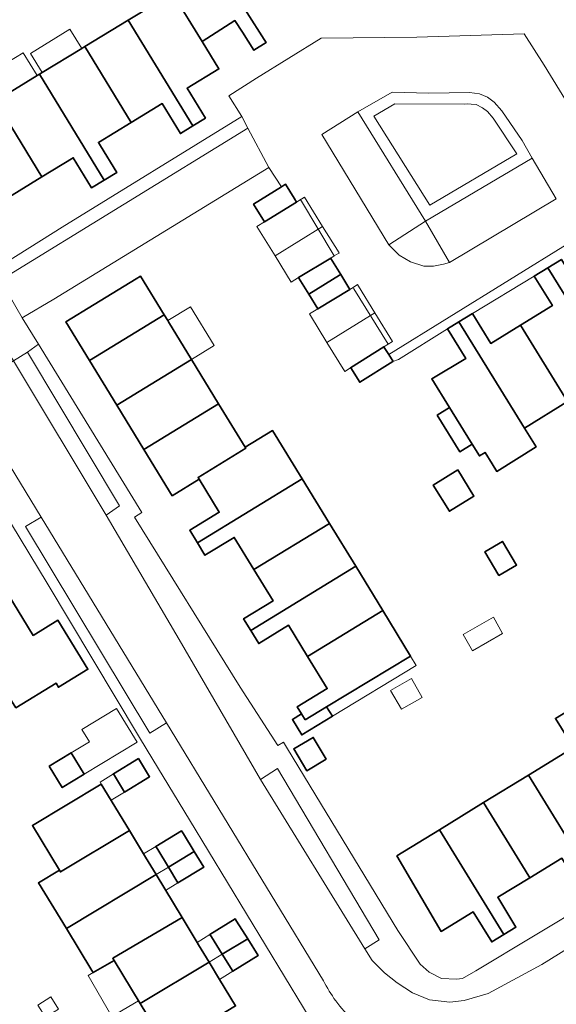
# Model space of a CAD drawing. Extents: x 147051 to 149075, y 463071 to 465537.
# Tile 20 of 229: x 147300 to 147357, y 464358 to 464461. Entities that reach past the tile are written whole.
import ezdxf

# ---------------------------------------------------------------- set-up
doc = ezdxf.new("R2010")
doc.units = 0
doc.header["$LTSCALE"] = 0.5
for name, color, linetype, lineweight in [('B-PV-GR-BEPLANTING_CULTUUR_HEESTERS-GV', 252, 'CONTINUOUS', 18), ('B-PV-OG-BEBOUWING-GV', 6, 'CONTINUOUS', 35), ('B-PV-OG-BEBOUWING_LUIFEL-GV', 6, 'CONTINUOUS', 18), ('B-PV-OG-TERREIN_ERF-GV', 252, 'CONTINUOUS', 18), ('B-PV-VH-GESLOTENVERHARDING_ASFALT-GV', 252, 'CONTINUOUS', 18), ('B-PV-VH-OPENVERHARDING_BETONSTRAATSTEEN-GV', 252, 'CONTINUOUS', 18), ('B-PV-VH-OPENVERHARDING_SIERBESTRATING-GV', 252, 'CONTINUOUS', 18), ('B-PV-VH-OPENVERHARDING_STRAATBAKSTEEN-GV', 252, 'CONTINUOUS', 18), ('B-PV-VH-OPENVERHARDING_TEGEL-GV', 252, 'CONTINUOUS', 18)]:
    doc.layers.add(name, color=color, linetype=linetype, lineweight=lineweight)

msp = doc.modelspace()

# ---------------------------------------------------------------- linework, layer by layer
at = {"layer": 'B-PV-GR-BEPLANTING_CULTUUR_HEESTERS-GV', "flags": 128}
for points in [[(147339.341, 464453.508), (147335.741, 464451.452), (147342.843, 464440.025), (147353.967, 464446.595), (147352.938, 464448.446), (147350.805, 464451.571), (147350.003, 464452.471), (147349.301, 464452.971), (147348.475, 464453.345), (147347.423, 464453.469), (147343.169, 464453.413)], [(147339.625, 464452.281), (147337.435, 464451.004), (147343.275, 464441.696), (147352.377, 464447.068), (147349.891, 464450.787), (147349.298, 464451.471), (147348.796, 464451.882), (147348.134, 464452.224), (147347.587, 464452.247), (147347.267, 464452.27), (147346.948, 464452.247)], [(147347.587, 464452.247), (147348.134, 464452.224), (147348.796, 464451.882), (147349.298, 464451.471), (147349.891, 464450.787), (147352.377, 464447.068), (147343.275, 464441.696), (147337.435, 464451.004), (147339.625, 464452.281), (147346.948, 464452.247), (147347.267, 464452.27)], [(147341.25, 464435.768), (147342.652, 464435.295), (147343.653, 464435.321), (147344.703, 464435.497), (147345.329, 464435.673), (147342.843, 464440.025), (147338.994, 464437.542), (147340.072, 464436.442)]]:
    msp.add_lwpolyline(points, close=True, dxfattribs=at)
at = {"layer": 'B-PV-OG-BEBOUWING-GV', "flags": 128}
for points in [[(147319.1, 464469.683), (147314.953, 464467.152), (147314.529, 464466.893), (147316.369, 464463.878), (147319.47, 464458.797), (147322.901, 464460.989), (147323.675, 464459.777), (147324.878, 464457.894), (147326.151, 464458.707), (147325.951, 464459.019), (147324.174, 464461.802), (147319.292, 464469.8)], [(147319.808, 464450.771), (147317.893, 464453.909), (147321.216, 464455.937), (147319.47, 464458.797), (147316.369, 464463.878), (147311.734, 464461.049), (147318.497, 464449.971)], [(147311.734, 464461.049), (147307.191, 464458.275), (147312.037, 464450.334), (147315.271, 464452.308), (147317.186, 464449.171), (147318.497, 464449.971)], [(147302.45, 464455.381), (147309.213, 464444.304), (147310.526, 464445.105), (147308.827, 464447.889), (147308.611, 464448.243), (147312.037, 464450.334), (147307.191, 464458.275), (147306.87, 464458.079), (147302.739, 464455.558)], [(147297.865, 464452.582), (147302.711, 464444.642), (147305.984, 464446.64), (147307.899, 464443.502), (147309.213, 464444.304), (147302.45, 464455.381), (147302.224, 464455.243), (147298.18, 464452.774)], [(147293.068, 464449.653), (147294.289, 464447.654), (147291.632, 464446.032), (147294.841, 464440.648), (147297.554, 464442.305), (147297.915, 464441.714), (147302.711, 464444.642), (147297.865, 464452.582), (147297.409, 464452.304)], [(147329.079, 464442.428), (147328.187, 464443.87), (147327.76, 464443.605), (147324.837, 464441.797), (147325.986, 464439.94), (147329.336, 464442.013)], [(147329.58, 464434.061), (147330.616, 464432.37), (147333.834, 464434.346), (147333.96, 464434.427), (147332.933, 464436.118), (147332.911, 464436.154), (147329.549, 464434.111)], [(147362.203, 464434.913), (147358.96, 464432.906), (147357.038, 464436.012), (147355.631, 464435.141), (147362.454, 464424.112), (147367.105, 464426.991)], [(147355.631, 464435.141), (147354.207, 464434.26), (147356.105, 464431.194), (147352.759, 464429.124), (147357.686, 464421.161), (147362.454, 464424.112)], [(147315.496, 464430.203), (147313.018, 464434.257), (147312.564, 464433.98), (147308.159, 464431.287), (147305.211, 464429.485), (147307.69, 464425.431)], [(147330.616, 464432.37), (147331.556, 464430.836), (147334.906, 464432.871), (147333.96, 464434.427), (147333.834, 464434.346)], [(147307.69, 464425.431), (147310.532, 464420.781), (147318.338, 464425.553), (147315.931, 464429.492), (147315.861, 464429.606), (147315.496, 464430.203)], [(147346.303, 464429.471), (147353.18, 464418.373), (147357.686, 464421.161), (147352.759, 464429.124), (147349.675, 464427.215), (147347.776, 464430.284), (147347.736, 464430.348)], [(147345.346, 464420.506), (147345.62, 464420.062), (147347.707, 464416.688), (147348.468, 464415.457), (147349.06, 464415.823), (147349.806, 464414.618), (147350.294, 464413.83), (147354.396, 464416.394), (147353.18, 464418.373), (147346.303, 464429.471), (147345.111, 464428.738), (147347.032, 464425.632), (147343.477, 464423.525)], [(147334.996, 464424.683), (147335.013, 464424.657), (147335.95, 464423.161), (147339.395, 464425.318), (147339.435, 464425.343), (147338.978, 464426.072), (147338.518, 464426.807), (147338.481, 464426.866)], [(147318.338, 464425.553), (147310.532, 464420.781), (147313.375, 464416.131), (147321.18, 464420.902)], [(147316.334, 464411.291), (147319.154, 464413.015), (147319.035, 464413.209), (147324.02, 464416.256), (147323.957, 464416.36), (147321.18, 464420.902), (147313.375, 464416.131)], [(147344.05, 464419.704), (147346.411, 464415.887), (147347.707, 464416.688), (147345.62, 464420.062), (147345.346, 464420.506)], [(147319.035, 464413.209), (147319.154, 464413.015), (147321.259, 464409.57), (147318.162, 464407.676), (147318.965, 464406.361), (147329.923, 464413.059), (147326.824, 464418.113), (147323.957, 464416.36), (147324.02, 464416.256)], [(147346.21, 464413.988), (147343.637, 464412.406), (147345.321, 464409.666), (147347.894, 464411.248)], [(147318.965, 464406.361), (147319.76, 464405.062), (147322.82, 464406.933), (147324.881, 464403.562), (147332.783, 464408.393), (147329.923, 464413.059)], [(147324.881, 464403.562), (147326.878, 464400.295), (147323.798, 464398.412), (147324.543, 464397.194), (147335.531, 464403.911), (147332.783, 464408.393)], [(147350.512, 464402.949), (147352.345, 464404.035), (147350.874, 464406.519), (147349.04, 464405.433)], [(147324.543, 464397.194), (147325.377, 464395.831), (147328.5, 464397.74), (147330.495, 464394.479), (147338.364, 464399.289), (147335.531, 464403.911)], [(147301.78, 464396.67), (147299.136, 464401.011), (147298.739, 464400.771), (147294.351, 464398.112), (147299.993, 464389.108), (147304.183, 464391.67), (147304.434, 464391.261), (147307.513, 464393.143), (147304.385, 464398.262)], [(147330.232, 464387.859), (147332.488, 464389.222), (147341.248, 464394.518), (147338.364, 464399.289), (147330.495, 464394.479), (147332.555, 464391.108), (147329.417, 464389.191), (147329.864, 464388.46)], [(147361.093, 464380.37), (147364.545, 464382.45), (147366.566, 464379.156), (147367.872, 464379.957), (147361.178, 464390.871), (147356.413, 464388), (147358.289, 464384.941)], [(147330.232, 464387.859), (147329.864, 464388.46), (147328.904, 464387.873), (147329.883, 464386.272), (147333.092, 464388.234), (147332.488, 464389.222)], [(147332.438, 464383.718), (147331.082, 464386.009), (147329.047, 464384.804), (147330.403, 464382.513)], [(147303.472, 464383.003), (147304.833, 464380.764), (147307.124, 464382.157), (147305.764, 464384.396)], [(147360.335, 464371.108), (147361.694, 464371.942), (147359.816, 464375.007), (147363.146, 464377.022), (147361.093, 464380.37), (147358.289, 464384.941), (147353.61, 464382.072)], [(147312.809, 464383.8), (147310.194, 464382.199), (147311.36, 464380.296), (147313.975, 464381.898)], [(147353.252, 464372.104), (147353.73, 464371.325), (147357.099, 464373.363), (147358.989, 464370.282), (147360.335, 464371.108), (147353.61, 464382.072), (147348.907, 464379.187)], [(147311.862, 464376.269), (147308.92, 464381.131), (147301.722, 464376.777), (147304.547, 464372.106), (147304.649, 464371.938)], [(147353.252, 464372.104), (147348.907, 464379.187), (147344.286, 464376.353), (147351.011, 464365.388), (147352.275, 464366.163), (147350.374, 464369.295), (147353.73, 464371.325)], [(147305.268, 464366.014), (147314.646, 464371.665), (147313.54, 464373.493), (147313.339, 464373.827), (147311.862, 464376.269), (147304.649, 464371.938), (147304.547, 464372.106), (147302.335, 464370.786)], [(147314.815, 464374.27), (147315.942, 464372.425), (147318.638, 464374.07), (147317.514, 464375.914), (147317.319, 464376.234), (147314.615, 464374.599)], [(147339.832, 464373.621), (147344.462, 464365.718), (147347.821, 464367.75), (147349.746, 464364.612), (147351.011, 464365.388), (147344.286, 464376.353)], [(147318.638, 464374.07), (147315.942, 464372.425), (147316.938, 464370.792), (147319.634, 464372.436)], [(147317.361, 464367.179), (147314.646, 464371.665), (147305.268, 464366.014), (147307.939, 464361.613), (147308.071, 464361.397), (147310.254, 464362.674), (147310.117, 464362.9)], [(147310.254, 464362.674), (147312.972, 464358.18), (147320.184, 464362.51), (147319.097, 464364.308), (147318.939, 464364.57), (147317.361, 464367.179), (147310.117, 464362.9)], [(147320.283, 464365.383), (147320.431, 464365.147), (147321.571, 464363.333), (147324.229, 464364.943), (147323.061, 464366.801), (147322.913, 464367.036)], [(147321.571, 464363.333), (147322.691, 464361.552), (147325.321, 464363.206), (147324.229, 464364.943)], [(147315.759, 464353.574), (147322.957, 464357.926), (147321.295, 464360.674), (147320.184, 464362.51), (147312.972, 464358.18)]]:
    msp.add_lwpolyline(points, close=True, dxfattribs=at)
at = {"layer": 'B-PV-OG-BEBOUWING_LUIFEL-GV', "flags": 128}
for points in [[(147302.739, 464455.558), (147306.87, 464458.079), (147305.643, 464460.089), (147301.512, 464457.568)], [(147298.18, 464452.774), (147302.224, 464455.243), (147300.763, 464457.638), (147296.719, 464455.169)], [(147332.067, 464439.46), (147330.168, 464442.528), (147329.336, 464442.013), (147325.986, 464439.94), (147325.19, 464439.448), (147327.088, 464436.38)], [(147327.088, 464436.38), (147328.781, 464433.645), (147329.549, 464434.111), (147332.911, 464436.154), (147333.281, 464436.378), (147333.746, 464436.661), (147333.783, 464436.687), (147332.067, 464439.46)], [(147332.507, 464427.335), (147337.535, 464430.419), (147335.816, 464433.222), (147335.729, 464433.371), (147335.255, 464433.083), (147334.906, 464432.871), (147331.556, 464430.836), (147330.69, 464430.31), (147330.788, 464430.137)], [(147315.861, 464429.606), (147315.931, 464429.492), (147318.338, 464425.553), (147320.72, 464427.009), (147318.242, 464431.062)], [(147332.507, 464427.335), (147334.372, 464424.293), (147334.996, 464424.683), (147338.481, 464426.866), (147338.914, 464427.137), (147339.363, 464427.418), (147339.372, 464427.424), (147337.535, 464430.419)], [(147349.926, 464398.579), (147346.76, 464396.759), (147347.729, 464395.074), (147350.895, 464396.894)], [(147333.092, 464388.234), (147341.848, 464393.525), (147341.248, 464394.518), (147332.488, 464389.222)], [(147341.345, 464392.167), (147339.175, 464390.917), (147340.309, 464388.948), (147342.479, 464390.198)], [(147305.764, 464384.396), (147307.124, 464382.157), (147312.657, 464385.52), (147310.515, 464389.046), (147306.893, 464386.845), (147307.676, 464385.558)], [(147308.793, 464381.341), (147308.92, 464381.131), (147309.949, 464379.431), (147311.36, 464380.296), (147310.194, 464382.199)], [(147313.54, 464373.493), (147314.646, 464371.665), (147315.942, 464372.425), (147314.815, 464374.27), (147314.615, 464374.599), (147313.339, 464373.827)], [(147314.649, 464371.66), (147315.65, 464370.006), (147316.938, 464370.792), (147315.942, 464372.425)], [(147318.939, 464364.57), (147319.097, 464364.308), (147320.184, 464362.51), (147321.571, 464363.333), (147320.431, 464365.147), (147320.283, 464365.383)], [(147321.295, 464360.674), (147322.691, 464361.552), (147321.571, 464363.333), (147320.184, 464362.51)], [(147307.537, 464361.085), (147310.03, 464356.822), (147312.81, 464358.448), (147310.254, 464362.674), (147308.071, 464361.397)], [(147302.276, 464357.994), (147303.069, 464356.73), (147304.442, 464357.591), (147303.649, 464358.855)]]:
    msp.add_lwpolyline(points, close=True, dxfattribs=at)
at = {"layer": 'B-PV-OG-TERREIN_ERF-GV', "flags": 128}
for points in [[(147298.18, 464452.774), (147302.224, 464455.243), (147302.45, 464455.381), (147302.739, 464455.558), (147306.87, 464458.079), (147307.191, 464458.275), (147311.734, 464461.049), (147316.369, 464463.878)], [(147324.174, 464461.802), (147325.951, 464459.019), (147326.151, 464458.707), (147324.878, 464457.894), (147323.675, 464459.777), (147322.901, 464460.989), (147319.47, 464458.797), (147321.216, 464455.937), (147317.893, 464453.909), (147319.808, 464450.771), (147318.497, 464449.971), (147317.186, 464449.171), (147315.271, 464452.308), (147312.037, 464450.334), (147308.611, 464448.243), (147308.827, 464447.889), (147310.526, 464445.105), (147309.213, 464444.304), (147307.899, 464443.502), (147305.984, 464446.64), (147302.711, 464444.642), (147297.915, 464441.714)], [(147288.283, 464461.128), (147288.388, 464460.965), (147287.519, 464460.422), (147287.404, 464460.581), (147283.711, 464458.286), (147290.924, 464446.177), (147294.339, 464440.582), (147297.734, 464434.961), (147304.833, 464439.4), (147323.605, 464450.96), (147322.25, 464453.111), (147325.149, 464454.966), (147331.898, 464459.154), (147341.908, 464459.267), (147353.143, 464459.607), (147355.226, 464456.332), (147359.668, 464449.105)], [(147357.686, 464421.161), (147353.18, 464418.373), (147354.396, 464416.394), (147350.294, 464413.83), (147349.806, 464414.618), (147349.06, 464415.823), (147348.468, 464415.457), (147347.707, 464416.688), (147346.411, 464415.887), (147344.05, 464419.704), (147345.346, 464420.506), (147343.477, 464423.525), (147347.032, 464425.632), (147345.111, 464428.738), (147339.993, 464425.531), (147339.395, 464425.318), (147335.95, 464423.161), (147335.013, 464424.657), (147334.996, 464424.683), (147338.481, 464426.866), (147338.914, 464427.137), (147335.347, 464432.934), (147335.255, 464433.083), (147334.906, 464432.871), (147331.556, 464430.836), (147330.616, 464432.37), (147329.58, 464434.061), (147329.549, 464434.111), (147332.911, 464436.154), (147333.281, 464436.378), (147329.752, 464442.271), (147329.336, 464442.013), (147325.986, 464439.94), (147324.837, 464441.797), (147327.76, 464443.605), (147326.443, 464445.609), (147303.946, 464431.841), (147300.646, 464429.885), (147302.339, 464427.133), (147313.17, 464409.531), (147312.395, 464409.055), (147323.438, 464391.251), (147327.382, 464385.157), (147327.971, 464385.518), (147328.188, 464385.16), (147328.405, 464384.801), (147339.926, 464365.798), (147342.284, 464362.272), (147343.212, 464361.448), (147344.514, 464360.799), (147346.066, 464360.701), (147346.691, 464360.802), (147348.091, 464361.604), (147360.165, 464368.852)], [(147334.027, 464351.156), (147318.157, 464377.395), (147313.706, 464384.689), (147312.821, 464386.162), (147303.265, 464402.127), (147299.511, 464408.329), (147281.604, 464397.486), (147281.072, 464397.163), (147282.529, 464394.762), (147282.61, 464394.629), (147276.118, 464390.688), (147258.62, 464380.066), (147257.489, 464379.362), (147269.5, 464359.699), (147270.632, 464357.846)], [(147299.136, 464401.011), (147301.78, 464396.67), (147304.385, 464398.262), (147307.513, 464393.143), (147304.434, 464391.261), (147304.183, 464391.67), (147299.993, 464389.108)], [(147357.099, 464373.363), (147353.73, 464371.325), (147350.374, 464369.295), (147352.275, 464366.163), (147351.011, 464365.388), (147349.746, 464364.612), (147347.821, 464367.75), (147344.462, 464365.718), (147339.832, 464373.621), (147344.286, 464376.353), (147348.907, 464379.187), (147353.61, 464382.072), (147358.289, 464384.941), (147356.413, 464388), (147361.178, 464390.871)], [(147315.759, 464353.574), (147312.972, 464358.18), (147310.254, 464362.674), (147308.071, 464361.397), (147307.939, 464361.613), (147305.268, 464366.014), (147302.335, 464370.786), (147304.547, 464372.106), (147301.722, 464376.777), (147308.92, 464381.131), (147311.862, 464376.269), (147313.339, 464373.827), (147313.54, 464373.493), (147314.646, 464371.665), (147317.361, 464367.179), (147318.939, 464364.57), (147319.097, 464364.308), (147320.184, 464362.51), (147321.295, 464360.674), (147322.957, 464357.926)]]:
    msp.add_lwpolyline(points, dxfattribs=at)
for points in [[(147307.69, 464425.431), (147305.211, 464429.485), (147308.159, 464431.287), (147312.564, 464433.98), (147313.018, 464434.257), (147315.496, 464430.203), (147315.861, 464429.606), (147315.931, 464429.492), (147318.338, 464425.553), (147321.18, 464420.902), (147323.957, 464416.36), (147326.824, 464418.113), (147329.923, 464413.059), (147332.783, 464408.393), (147335.531, 464403.911), (147338.364, 464399.289), (147341.248, 464394.518), (147332.488, 464389.222), (147333.092, 464388.234), (147329.883, 464386.272), (147328.904, 464387.873), (147329.864, 464388.46), (147329.417, 464389.191), (147332.555, 464391.108), (147330.495, 464394.479), (147328.5, 464397.74), (147325.377, 464395.831), (147324.543, 464397.194), (147323.798, 464398.412), (147326.878, 464400.295), (147324.881, 464403.562), (147322.82, 464406.933), (147319.76, 464405.062), (147318.965, 464406.361), (147318.162, 464407.676), (147321.259, 464409.57), (147319.154, 464413.015), (147316.334, 464411.291), (147313.375, 464416.131), (147310.532, 464420.781)], [(147347.776, 464430.284), (147349.675, 464427.215), (147352.759, 464429.124), (147356.105, 464431.194), (147354.207, 464434.26), (147347.736, 464430.348)], [(147346.21, 464413.988), (147347.894, 464411.248), (147345.321, 464409.666), (147343.637, 464412.406)], [(147350.512, 464402.949), (147349.04, 464405.433), (147350.874, 464406.519), (147352.345, 464404.035)], [(147332.438, 464383.718), (147330.403, 464382.513), (147329.047, 464384.804), (147331.082, 464386.009)], [(147307.124, 464382.157), (147304.833, 464380.764), (147303.472, 464383.003), (147305.764, 464384.396)], [(147310.194, 464382.199), (147312.809, 464383.8), (147313.975, 464381.898), (147311.36, 464380.296)], [(147314.815, 464374.27), (147314.615, 464374.599), (147317.319, 464376.234), (147317.514, 464375.914), (147318.638, 464374.07), (147319.634, 464372.436), (147316.938, 464370.792), (147315.942, 464372.425)], [(147320.283, 464365.383), (147322.913, 464367.036), (147323.061, 464366.801), (147324.229, 464364.943), (147325.321, 464363.206), (147322.691, 464361.552), (147321.571, 464363.333), (147320.431, 464365.147)]]:
    msp.add_lwpolyline(points, close=True, dxfattribs=at)
at = {"layer": 'B-PV-VH-GESLOTENVERHARDING_ASFALT-GV', "flags": 128}
msp.add_lwpolyline([(147364.259, 464368.012), (147355, 464362.263), (147349.391, 464359.21), (147346.871, 464358.5), (147345.369, 464358.322), (147343.242, 464358.57), (147341.464, 464359.293), (147339.86, 464360.33), (147338.522, 464361.386), (147337.254, 464362.666), (147336.476, 464363.891), (147325.558, 464381.62), (147317.072, 464396.253), (147309.43, 464409.262), (147299.74, 464425.389), (147294.55, 464422.3), (147302.619, 464409.032), (147315.731, 464387.52), (147332.16, 464360.547)], dxfattribs=at)
at = {"layer": 'B-PV-VH-GESLOTENVERHARDING_ASFALT-GV'}
for points in [[(147332.16, 464360.547, 0.0407182), (147333.433, 464358.457)], [(147333.433, 464358.457, 0.0932728), (147337.474, 464354.65)]]:
    msp.add_lwpolyline(points, format="xyb", dxfattribs=at)
at = {"layer": 'B-PV-VH-OPENVERHARDING_BETONSTRAATSTEEN-GV', "flags": 128}
for points in [[(147331.969, 464449.072), (147338.994, 464437.542), (147342.843, 464440.025), (147335.741, 464451.452)], [(147298.37, 464433.853), (147300.646, 464429.885), (147303.946, 464431.841), (147326.443, 464445.609), (147324.25, 464449.744)], [(147353.967, 464446.595), (147342.843, 464440.025), (147345.329, 464435.673), (147356.492, 464442.349)], [(147301.208, 464426.322), (147299.74, 464425.389), (147309.43, 464409.262), (147310.824, 464410.234)], [(147300.975, 464408.054), (147314.001, 464386.45), (147315.731, 464387.52), (147302.619, 464409.032)], [(147336.476, 464363.891), (147337.975, 464364.819), (147327.333, 464382.748), (147325.558, 464381.62)]]:
    msp.add_lwpolyline(points, close=True, dxfattribs=at)
at = {"layer": 'B-PV-VH-OPENVERHARDING_SIERBESTRATING-GV', "flags": 128}
msp.add_lwpolyline([(147359.668, 464449.105), (147355.226, 464456.332), (147353.143, 464459.607), (147341.908, 464459.267), (147331.898, 464459.154), (147325.149, 464454.966), (147322.25, 464453.111), (147323.605, 464450.96), (147324.25, 464449.744), (147326.443, 464445.609), (147327.76, 464443.605), (147328.187, 464443.87), (147329.079, 464442.428), (147329.336, 464442.013), (147329.752, 464442.271), (147333.281, 464436.378), (147332.911, 464436.154), (147332.933, 464436.118), (147333.96, 464434.427), (147334.906, 464432.871), (147335.255, 464433.083), (147335.347, 464432.934), (147338.914, 464427.137), (147338.481, 464426.866), (147338.518, 464426.807), (147338.978, 464426.072), (147364.244, 464441.702)], dxfattribs=at)
msp.add_lwpolyline([(147338.994, 464437.542), (147331.969, 464449.072), (147335.741, 464451.452), (147339.341, 464453.508), (147343.169, 464453.413), (147347.423, 464453.469), (147348.475, 464453.345), (147349.301, 464452.971), (147350.003, 464452.471), (147350.805, 464451.571), (147352.938, 464448.446), (147353.967, 464446.595), (147356.492, 464442.349), (147345.329, 464435.673), (147344.703, 464435.497), (147343.653, 464435.321), (147342.652, 464435.295), (147341.25, 464435.768), (147340.072, 464436.442)], close=True, dxfattribs=at)
at = {"layer": 'B-PV-VH-OPENVERHARDING_STRAATBAKSTEEN-GV', "flags": 128}
msp.add_lwpolyline([(147324.25, 464449.744), (147323.605, 464450.96), (147304.833, 464439.4), (147297.734, 464434.961), (147298.37, 464433.853)], close=True, dxfattribs=at)
msp.add_lwpolyline([(147364.244, 464441.702), (147338.978, 464426.072), (147339.435, 464425.343), (147339.395, 464425.318), (147339.993, 464425.531), (147345.111, 464428.738), (147346.303, 464429.471), (147347.736, 464430.348), (147354.207, 464434.26), (147355.631, 464435.141), (147357.038, 464436.012)], dxfattribs=at)
at = {"layer": 'B-PV-VH-OPENVERHARDING_TEGEL-GV', "flags": 128}
for points in [[(147277.056, 464462.125), (147278.444, 464460.08), (147280.111, 464457.374), (147280.813, 464456.335), (147282.344, 464457.216), (147295.396, 464436.067), (147293.824, 464435.018), (147299.74, 464425.389), (147301.208, 464426.322), (147302.339, 464427.133), (147300.646, 464429.885), (147298.37, 464433.853), (147297.734, 464434.961), (147294.339, 464440.582), (147290.924, 464446.177), (147283.711, 464458.286), (147283.567, 464458.528), (147282.41, 464460.47), (147281.108, 464459.662), (147279.603, 464461.787)], [(147360.165, 464368.852), (147348.091, 464361.604), (147346.691, 464360.802), (147346.066, 464360.701), (147344.514, 464360.799), (147343.212, 464361.448), (147342.284, 464362.272), (147339.926, 464365.798), (147328.405, 464384.801), (147328.188, 464385.16), (147327.971, 464385.518), (147327.382, 464385.157), (147323.438, 464391.251), (147312.395, 464409.055), (147313.17, 464409.531), (147302.339, 464427.133), (147301.208, 464426.322), (147310.824, 464410.234), (147309.43, 464409.262), (147317.072, 464396.253), (147325.558, 464381.62), (147327.333, 464382.748), (147337.975, 464364.819), (147336.476, 464363.891), (147337.254, 464362.666), (147338.522, 464361.386), (147339.86, 464360.33), (147341.464, 464359.293), (147343.242, 464358.57), (147345.369, 464358.322), (147346.871, 464358.5), (147349.391, 464359.21), (147355, 464362.263), (147364.259, 464368.012)], [(147332.16, 464360.547), (147315.731, 464387.52), (147314.001, 464386.45), (147300.975, 464408.054), (147302.619, 464409.032), (147294.55, 464422.3), (147292.005, 464420.701), (147292.096, 464420.552), (147293.573, 464418.111), (147296.476, 464413.316), (147298.884, 464409.363), (147299.511, 464408.329), (147303.265, 464402.127), (147312.821, 464386.162), (147313.706, 464384.689), (147318.157, 464377.395), (147334.027, 464351.156), (147334.304, 464350.697), (147336.384, 464351.938)]]:
    msp.add_lwpolyline(points, dxfattribs=at)
at = {"layer": 'B-PV-VH-OPENVERHARDING_TEGEL-GV'}
for points in [[(147333.433, 464358.457, -0.0407182), (147332.16, 464360.547)], [(147337.474, 464354.65, -0.0932728), (147333.433, 464358.457)]]:
    msp.add_lwpolyline(points, format="xyb", dxfattribs=at)

doc.saveas('drawing.dxf')
